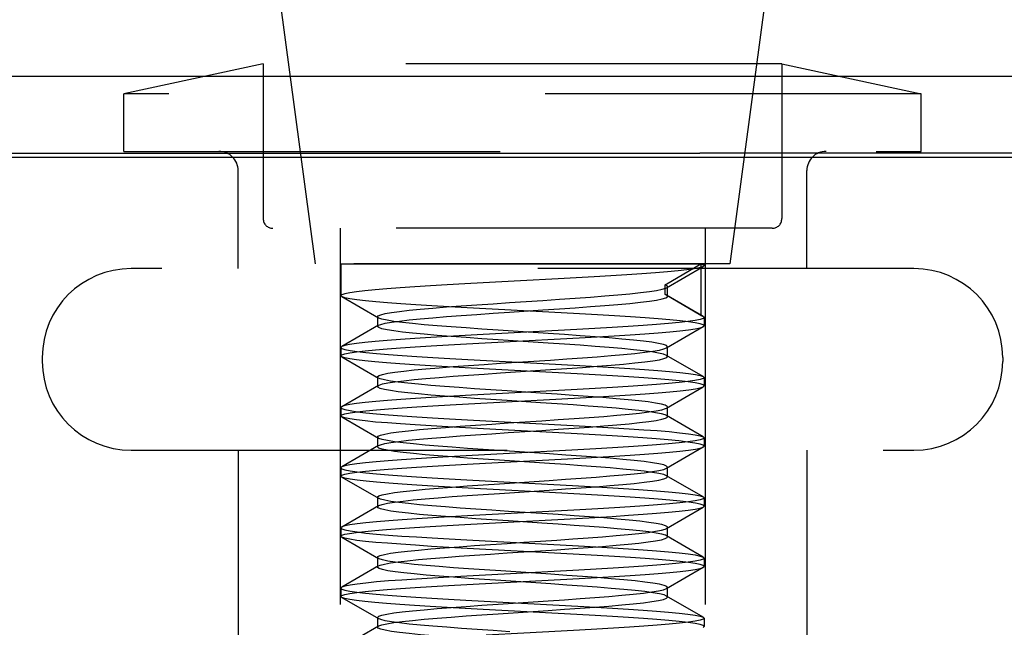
# Model space of a CAD drawing. Header units: inches. Extents: x 0 to 35.6, y 0 to 23.
# Tile 46 of 56: x 19.229 to 19.741, y 17.731 to 18.047. Entities that reach past the tile are written whole.
import ezdxf

# ---------------------------------------------------------------- set-up
doc = ezdxf.new("R2010")
doc.units = ezdxf.units.IN
doc.header["$LTSCALE"] = 1.957805
doc.header["$MEASUREMENT"] = 0
doc.linetypes.add('HIDDEN', pattern=[0.2, 0.1, -0.1])
doc.layers.get('0').update_dxf_attribs({"linetype": 'CONTINUOUS'})
doc.layers.add('02___PRT_ALL_AXES', color=7, linetype='CONTINUOUS')
doc.layers.add('DEFAULT_2', color=8, linetype='HIDDEN')

msp = doc.modelspace()

# ---------------------------------------------------------------- linework, layer by layer
at = {"color": 7, "linetype": 'Continuous'}
for p, q in [((22.61545, 18.01753), (18.82832, 18.01753)), ((22.61545, 17.97759), (19.58269, 17.97759))]:
    msp.add_line(p, q, dxfattribs=at)
at = {"color": 3, "linetype": 'Continuous'}
for p, q in [((18.96445, 17.97559), (19.99045, 17.97559)), ((18.97745, 17.97759), (19.58269, 17.97759))]:
    msp.add_line(p, q, dxfattribs=at)
at = {"layer": '02___PRT_ALL_AXES', "color": 8, "linetype": 'HIDDEN'}
for p, q in [((19.36245, 18.07009), (19.38245, 17.92009)), ((19.61845, 18.07009), (19.59845, 17.92009)), ((19.59845, 17.92009), (19.38245, 17.92009)), ((19.58495, 17.92009), (19.58495, 17.91917))]:
    msp.add_line(p, q, dxfattribs=at)
at = {"layer": 'DEFAULT_2', "color": 8, "linetype": 'HIDDEN'}
for p, q in [((19.35545, 18.0241), (19.28295, 18.00859)), ((19.35545, 18.0241), (19.35545, 17.94359)), ((19.62545, 18.0241), (19.35545, 18.0241)), ((19.62545, 18.0241), (19.62545, 17.94359)), ((19.62545, 18.0241), (19.69795, 18.00859)), ((19.28295, 17.97859), (19.28295, 18.00859)), ((19.69795, 18.00859), (19.28295, 18.00859)), ((19.69795, 17.97859), (19.69795, 18.00859)), ((19.28295, 17.97859), (19.69795, 17.97859)), ((19.34245, 17.91759), (19.34245, 17.96859)), ((19.63845, 17.91759), (19.63845, 17.96859)), ((19.62045, 17.93859), (19.36045, 17.93859)), ((19.39545, 17.93859), (19.39545, 17.49859)), ((19.58545, 17.93859), (19.58545, 17.49859)), ((19.39595, 17.92009), (19.39595, 17.90352)), ((19.39595, 17.92009), (19.58495, 17.92009)), ((19.56465, 17.90912), (19.58332, 17.92009)), ((19.56546, 17.90763), (19.58456, 17.91871)), ((19.58332, 17.92009), (19.58332, 17.89315)), ((19.6942, 17.91759), (19.2867, 17.91759)), ((19.56465, 17.90412), (19.56465, 17.90912)), ((19.56595, 17.9032), (19.56595, 17.9082)), ((19.39634, 17.90306), (19.39595, 17.90352)), ((19.39634, 17.90306), (19.41544, 17.89198)), ((19.58332, 17.89315), (19.56465, 17.90412)), ((19.56546, 17.90376), (19.56465, 17.90412)), ((19.58456, 17.89268), (19.56546, 17.90376)), ((19.41495, 17.89255), (19.41495, 17.88755)), ((19.41544, 17.88811), (19.39634, 17.87703)), ((19.56546, 17.87633), (19.58456, 17.88741)), ((19.58456, 17.88741), (19.58495, 17.88787)), ((19.58495, 17.89223), (19.58495, 17.88787)), ((19.39634, 17.87703), (19.39595, 17.87658)), ((19.39595, 17.87658), (19.39595, 17.87222)), ((19.39634, 17.87176), (19.39595, 17.87222)), ((19.56546, 17.87633), (19.56595, 17.8769)), ((19.56595, 17.8719), (19.56546, 17.87246)), ((19.58456, 17.86138), (19.56546, 17.87246)), ((19.56595, 17.8719), (19.56595, 17.8769)), ((19.24045, 17.87134), (19.24045, 17.86934)), ((19.39634, 17.87176), (19.41544, 17.86068)), ((19.47905, 17.86832), (19.50505, 17.87004)), ((19.74045, 17.87134), (19.74045, 17.86934)), ((19.47905, 17.86332), (19.50505, 17.86504)), ((19.41544, 17.85681), (19.39634, 17.84573)), ((19.41495, 17.86125), (19.41495, 17.85625)), ((19.58456, 17.86138), (19.58495, 17.86093)), ((19.58456, 17.85611), (19.58495, 17.85657)), ((19.58495, 17.86093), (19.58495, 17.85657)), ((19.56546, 17.84503), (19.58456, 17.85611)), ((19.39634, 17.84573), (19.39595, 17.84528)), ((19.39595, 17.84528), (19.39595, 17.84092)), ((19.56595, 17.8406), (19.56595, 17.8456)), ((19.39634, 17.84046), (19.39595, 17.84092)), ((19.39634, 17.84046), (19.41544, 17.82938)), ((19.58456, 17.83008), (19.56546, 17.84116)), ((19.41495, 17.82995), (19.41495, 17.82495)), ((19.58456, 17.83008), (19.58495, 17.82963)), ((19.58495, 17.82963), (19.58495, 17.82527)), ((19.2867, 17.82309), (19.6942, 17.82309)), ((19.34245, 17.82309), (19.34245, 17.42509)), ((19.41544, 17.82551), (19.39634, 17.81443)), ((19.56546, 17.81373), (19.58456, 17.82481)), ((19.58456, 17.82481), (19.58495, 17.82527)), ((19.63845, 17.82309), (19.63845, 17.42509)), ((19.39634, 17.81443), (19.39595, 17.81398)), ((19.39595, 17.81398), (19.39595, 17.80962)), ((19.56546, 17.81373), (19.56595, 17.8143)), ((19.56595, 17.8093), (19.56595, 17.8143)), ((19.39634, 17.80916), (19.39595, 17.80962)), ((19.39634, 17.80916), (19.41544, 17.79808)), ((19.4784, 17.80567), (19.5044, 17.8074)), ((19.56595, 17.8093), (19.56546, 17.80986)), ((19.58456, 17.79878), (19.56546, 17.80986)), ((19.4784, 17.80067), (19.5044, 17.8024)), ((19.41495, 17.79865), (19.41495, 17.79365)), ((19.58456, 17.79878), (19.58495, 17.79833)), ((19.58495, 17.79833), (19.58495, 17.79397)), ((19.41544, 17.79421), (19.39634, 17.78313)), ((19.56546, 17.78243), (19.58456, 17.79351)), ((19.58456, 17.79351), (19.58495, 17.79397)), ((19.39634, 17.78313), (19.39595, 17.78268)), ((19.39595, 17.78268), (19.39595, 17.77832)), ((19.56595, 17.778), (19.56595, 17.783)), ((19.39634, 17.77786), (19.39595, 17.77832)), ((19.39634, 17.77786), (19.41544, 17.76678)), ((19.58456, 17.76748), (19.56546, 17.77856)), ((19.41495, 17.76735), (19.41495, 17.76235)), ((19.58456, 17.76748), (19.58495, 17.76703)), ((19.58495, 17.76703), (19.58495, 17.76267)), ((19.41544, 17.76291), (19.39634, 17.75183)), ((19.56546, 17.75113), (19.58456, 17.76221)), ((19.58456, 17.76221), (19.58495, 17.76267)), ((19.39634, 17.75183), (19.39595, 17.75138)), ((19.39595, 17.75138), (19.39595, 17.74702)), ((19.56546, 17.75113), (19.56595, 17.7517)), ((19.56595, 17.7467), (19.56595, 17.7517)), ((19.39634, 17.74656), (19.39595, 17.74702)), ((19.39634, 17.74656), (19.41544, 17.73548)), ((19.47775, 17.74303), (19.50375, 17.74475)), ((19.56595, 17.7467), (19.56546, 17.74726)), ((19.58456, 17.73618), (19.56546, 17.74726)), ((19.47775, 17.73803), (19.50375, 17.73975)), ((19.41495, 17.73605), (19.41495, 17.73105)), ((19.58456, 17.73618), (19.58495, 17.73573)), ((19.58495, 17.73573), (19.58495, 17.73137)), ((19.41544, 17.73161), (19.39634, 17.72053)), ((19.58456, 17.73091), (19.58495, 17.73137))]:
    msp.add_line(p, q, dxfattribs=at)
for points in [[(19.58456, 17.91871), (19.5842, 17.91854), (19.58246, 17.91802)], [(19.58332, 17.92009), (19.58463, 17.91957), (19.58495, 17.91917)], [(19.58495, 17.91917), (19.58493, 17.91906), (19.58456, 17.91871)], [(19.58246, 17.91802), (19.57973, 17.9175), (19.57603, 17.91698), (19.57141, 17.91647), (19.56591, 17.91595), (19.5596, 17.91543), (19.55254, 17.91491), (19.54481, 17.91439), (19.53649, 17.91388), (19.52768, 17.91336), (19.51846, 17.91284), (19.50894, 17.91232)], [(19.50894, 17.91232), (19.4894, 17.91128), (19.4796, 17.91077), (19.46992, 17.91025), (19.46045, 17.90973), (19.45131, 17.90921), (19.4426, 17.90869), (19.4344, 17.90818), (19.4268, 17.90766), (19.4199, 17.90714), (19.41375, 17.90662), (19.40843, 17.9061), (19.404, 17.90559), (19.40051, 17.90507), (19.39798, 17.90455), (19.39646, 17.90403), (19.39595, 17.90352)], [(19.56595, 17.9082), (19.56576, 17.90855), (19.56465, 17.90912)], [(19.56546, 17.90763), (19.56587, 17.90797), (19.56595, 17.9082)], [(19.5008, 17.89514), (19.47144, 17.8967), (19.46172, 17.89723), (19.45226, 17.89776), (19.44326, 17.89829), (19.43485, 17.89882), (19.42714, 17.89935), (19.42025, 17.89986), (19.41411, 17.90037), (19.40872, 17.90089), (19.4042, 17.90142), (19.4006, 17.90195), (19.39801, 17.90247), (19.39646, 17.903), (19.39634, 17.90306)], [(19.50108, 17.90107), (19.50962, 17.90165), (19.51789, 17.90222), (19.52581, 17.9028), (19.53325, 17.90337), (19.54013, 17.90395), (19.54634, 17.90452), (19.55181, 17.9051), (19.55647, 17.90567), (19.56025, 17.90625), (19.56309, 17.90682), (19.56498, 17.9074), (19.56546, 17.90763)], [(19.50108, 17.89607), (19.50962, 17.89665), (19.51789, 17.89722), (19.52581, 17.8978), (19.53325, 17.89837), (19.54013, 17.89895), (19.54634, 17.89952), (19.55181, 17.9001), (19.55647, 17.90067), (19.56025, 17.90125), (19.56309, 17.90182), (19.56498, 17.9024), (19.56587, 17.90297), (19.56595, 17.9032)], [(19.56595, 17.9032), (19.56576, 17.90355), (19.56546, 17.90376)], [(19.41495, 17.89255), (19.4153, 17.89303), (19.41664, 17.8936), (19.41897, 17.89418), (19.42224, 17.89475), (19.42642, 17.89533), (19.43145, 17.8959), (19.43726, 17.89648), (19.44379, 17.89705), (19.45093, 17.89763), (19.4586, 17.8982), (19.46669, 17.89878), (19.47509, 17.89935), (19.48371, 17.89992), (19.50108, 17.90107)], [(19.41544, 17.89198), (19.41496, 17.89245), (19.41495, 17.89255)], [(19.41544, 17.88811), (19.41664, 17.8886), (19.41897, 17.88918), (19.42224, 17.88975), (19.42642, 17.89033), (19.43145, 17.8909), (19.43726, 17.89148), (19.44379, 17.89205), (19.45093, 17.89263), (19.4586, 17.8932), (19.46669, 17.89378), (19.47509, 17.89435), (19.48371, 17.89492), (19.50108, 17.89607)], [(19.58495, 17.88787), (19.58444, 17.88838), (19.58291, 17.8889), (19.58038, 17.88942), (19.57688, 17.88994), (19.57247, 17.89045), (19.5672, 17.89097), (19.56112, 17.89148), (19.55426, 17.892), (19.54662, 17.89252), (19.53831, 17.89304), (19.52942, 17.89357), (19.52009, 17.8941), (19.51052, 17.89462), (19.5008, 17.89514)], [(19.58332, 17.89315), (19.58382, 17.893), (19.58422, 17.89284), (19.58456, 17.89268)], [(19.58456, 17.89268), (19.58477, 17.89253), (19.5849, 17.89238), (19.58495, 17.89223)], [(19.41495, 17.88755), (19.4153, 17.88803), (19.41544, 17.88811)], [(19.47783, 17.88056), (19.46934, 17.88113), (19.46114, 17.88171), (19.45332, 17.88228), (19.446, 17.88286), (19.43927, 17.88343), (19.43322, 17.88401), (19.42793, 17.88458), (19.42348, 17.88515), (19.41991, 17.88573), (19.41728, 17.8863), (19.41562, 17.88688), (19.41496, 17.88745), (19.41495, 17.88755)], [(19.47783, 17.88556), (19.46934, 17.88613), (19.46114, 17.88671), (19.45332, 17.88728), (19.446, 17.88786), (19.43927, 17.88843), (19.43322, 17.88901), (19.42793, 17.88958), (19.42348, 17.89015), (19.41991, 17.89073), (19.41728, 17.8913), (19.41562, 17.89188), (19.41544, 17.89198)], [(19.58495, 17.89223), (19.58443, 17.8917), (19.58287, 17.89118), (19.58024, 17.89065), (19.57657, 17.89011), (19.57194, 17.88958), (19.56641, 17.88905), (19.56016, 17.88853), (19.55318, 17.88802), (19.54547, 17.8875), (19.53711, 17.88697), (19.52813, 17.88644), (19.51869, 17.88591), (19.50899, 17.88538)], [(19.51019, 17.88109), (19.51986, 17.88162), (19.52925, 17.88215), (19.53819, 17.88268), (19.54653, 17.88321), (19.55418, 17.88373), (19.56105, 17.88424), (19.56713, 17.88476), (19.57241, 17.88527), (19.57683, 17.88579), (19.58036, 17.88631), (19.58291, 17.88683), (19.58444, 17.88735), (19.58456, 17.88741)], [(19.50899, 17.88538), (19.48934, 17.88434), (19.47961, 17.88383), (19.46998, 17.88331), (19.46056, 17.8828), (19.45142, 17.88228), (19.4427, 17.88176), (19.43447, 17.88124), (19.42686, 17.88072), (19.41996, 17.88021), (19.41382, 17.87969), (19.40844, 17.87917), (19.40397, 17.87864), (19.40047, 17.87812), (19.39796, 17.8776), (19.39645, 17.87709), (19.39634, 17.87703)], [(19.56595, 17.8769), (19.56537, 17.87751), (19.5638, 17.87809), (19.56126, 17.87866), (19.55777, 17.87924), (19.55339, 17.87981), (19.54817, 17.88038), (19.54219, 17.88096), (19.53551, 17.88153), (19.52824, 17.88211), (19.52046, 17.88268), (19.51229, 17.88326), (19.50383, 17.88383), (19.47783, 17.88556)], [(19.39595, 17.87222), (19.39646, 17.87273), (19.39799, 17.87325), (19.40056, 17.87378), (19.40411, 17.8743), (19.40857, 17.87482), (19.41389, 17.87534), (19.41998, 17.87585), (19.42685, 17.87636), (19.43452, 17.87689), (19.44289, 17.87741), (19.45186, 17.87794), (19.46129, 17.87848), (19.47099, 17.87901)], [(19.47099, 17.87901), (19.49062, 17.88005), (19.51019, 17.88109)], [(19.56546, 17.87246), (19.5638, 17.87309), (19.56126, 17.87366), (19.55777, 17.87424), (19.55339, 17.87481), (19.54817, 17.87538), (19.54219, 17.87596), (19.53551, 17.87653), (19.52824, 17.87711), (19.52046, 17.87768), (19.51229, 17.87826), (19.50383, 17.87883), (19.47783, 17.88056)], [(19.39595, 17.87658), (19.39647, 17.87605), (19.39803, 17.87553), (19.40066, 17.875), (19.40433, 17.87446), (19.40897, 17.87393), (19.4145, 17.8734), (19.42076, 17.87288), (19.42774, 17.87237), (19.43541, 17.87185), (19.44372, 17.87133), (19.45266, 17.8708), (19.46206, 17.87027), (19.47174, 17.86974), (19.50112, 17.86819)], [(19.50505, 17.87004), (19.51348, 17.87061), (19.5216, 17.87119), (19.52931, 17.87176), (19.53651, 17.87234), (19.54309, 17.87291), (19.54897, 17.87349), (19.55407, 17.87406), (19.55833, 17.87464), (19.56168, 17.87521), (19.56409, 17.87579), (19.56546, 17.87633)], [(19.47977, 17.86495), (19.47011, 17.86547), (19.46062, 17.86599), (19.45135, 17.86651), (19.4425, 17.86704), (19.43422, 17.86756), (19.42659, 17.86809), (19.41973, 17.8686), (19.41365, 17.86912), (19.40838, 17.86963), (19.40398, 17.87015), (19.40049, 17.87066), (19.39798, 17.87118), (19.39646, 17.8717), (19.39634, 17.87176)], [(19.41495, 17.86125), (19.41499, 17.86142), (19.4158, 17.86199), (19.4176, 17.86257), (19.42036, 17.86314), (19.42406, 17.86372), (19.42864, 17.86429), (19.43404, 17.86487), (19.44019, 17.86544), (19.44701, 17.86602), (19.45441, 17.86659), (19.46229, 17.86717), (19.47054, 17.86774), (19.47905, 17.86832)], [(19.50112, 17.86819), (19.51079, 17.86767), (19.52023, 17.86715), (19.52935, 17.86664), (19.53806, 17.86612), (19.54628, 17.8656), (19.5539, 17.86508), (19.56081, 17.86457), (19.56698, 17.86405), (19.57238, 17.86352), (19.57688, 17.863), (19.58041, 17.86248), (19.58294, 17.86196), (19.58445, 17.86144), (19.58456, 17.86138)], [(19.50505, 17.86504), (19.51348, 17.86561), (19.5216, 17.86619), (19.52931, 17.86676), (19.53651, 17.86734), (19.54309, 17.86791), (19.54897, 17.86849), (19.55407, 17.86906), (19.55833, 17.86964), (19.56168, 17.87021), (19.56409, 17.87079), (19.56552, 17.87136), (19.56595, 17.8719)], [(19.41544, 17.85681), (19.4158, 17.85699), (19.4176, 17.85757), (19.42036, 17.85814), (19.42406, 17.85872), (19.42864, 17.85929), (19.43404, 17.85987), (19.44019, 17.86044), (19.44701, 17.86102), (19.45441, 17.86159), (19.46229, 17.86217), (19.47054, 17.86274), (19.47905, 17.86332)], [(19.58495, 17.85657), (19.58443, 17.85709), (19.58288, 17.85761), (19.58027, 17.85814), (19.57665, 17.85867), (19.57207, 17.8592), (19.56663, 17.85972), (19.56045, 17.86023), (19.55352, 17.86075), (19.54578, 17.86127), (19.53736, 17.8618), (19.52834, 17.86233), (19.51887, 17.86287), (19.50914, 17.8634), (19.47977, 17.86495)], [(19.41544, 17.86068), (19.41519, 17.86084), (19.41495, 17.86125)], [(19.41495, 17.85625), (19.41499, 17.85642), (19.41544, 17.85681)], [(19.48247, 17.85395), (19.47388, 17.85452), (19.46551, 17.8551), (19.45747, 17.85567), (19.44987, 17.85625), (19.44281, 17.85682), (19.43639, 17.8574), (19.43068, 17.85797), (19.42577, 17.85855), (19.42171, 17.85912), (19.41857, 17.8597), (19.41639, 17.86027), (19.41544, 17.86068)], [(19.58495, 17.86093), (19.58443, 17.8604), (19.58286, 17.85988), (19.58023, 17.85935), (19.57656, 17.85881), (19.57192, 17.85828), (19.56639, 17.85775), (19.56013, 17.85723), (19.55315, 17.85671), (19.54551, 17.8562), (19.53724, 17.85568), (19.52834, 17.85516), (19.51898, 17.85463), (19.50932, 17.8541)], [(19.50932, 17.8541), (19.48971, 17.85306), (19.47995, 17.85255), (19.47026, 17.85203), (19.46079, 17.85151), (19.45168, 17.85099), (19.44298, 17.85048), (19.43476, 17.84996), (19.42714, 17.84944), (19.42022, 17.84893), (19.41402, 17.84841), (19.4086, 17.84788), (19.40407, 17.84736), (19.40051, 17.84683), (19.39797, 17.84631), (19.39645, 17.84579), (19.39634, 17.84573)], [(19.48247, 17.84895), (19.47388, 17.84952), (19.46551, 17.8501), (19.45747, 17.85067), (19.44987, 17.85125), (19.44281, 17.85182), (19.43639, 17.8524), (19.43068, 17.85297), (19.42577, 17.85355), (19.42171, 17.85412), (19.41857, 17.8547), (19.41639, 17.85527), (19.41519, 17.85584), (19.41495, 17.85625)], [(19.47198, 17.84776), (19.49163, 17.8488), (19.50137, 17.84932), (19.51098, 17.84983), (19.5204, 17.85035), (19.52958, 17.85087), (19.53835, 17.85139), (19.54659, 17.85191), (19.55421, 17.85243), (19.56109, 17.85295), (19.5672, 17.85346), (19.57253, 17.85398), (19.57696, 17.8545), (19.58043, 17.85502), (19.58293, 17.85553), (19.58444, 17.85605), (19.58456, 17.85611)], [(19.56595, 17.8456), (19.5658, 17.8459), (19.56477, 17.84648), (19.56275, 17.84705), (19.55976, 17.84763), (19.55585, 17.8482), (19.55108, 17.84878), (19.5455, 17.84935), (19.53918, 17.84992), (19.53222, 17.8505), (19.5247, 17.85107), (19.51673, 17.85165), (19.50841, 17.85222), (19.49985, 17.8528), (19.48247, 17.85395)], [(19.39595, 17.84092), (19.39647, 17.84144), (19.39803, 17.84196), (19.40066, 17.84249), (19.40433, 17.84303), (19.40897, 17.84356), (19.4145, 17.84409), (19.42076, 17.84461), (19.42774, 17.84513), (19.43546, 17.84565), (19.44383, 17.84617), (19.45282, 17.8467), (19.46226, 17.84723), (19.47198, 17.84776)], [(19.56546, 17.84116), (19.56477, 17.84148), (19.56275, 17.84205), (19.55976, 17.84263), (19.55585, 17.8432), (19.55108, 17.84378), (19.5455, 17.84435), (19.53918, 17.84492), (19.53222, 17.8455), (19.5247, 17.84607), (19.51673, 17.84665), (19.50841, 17.84722), (19.49985, 17.8478), (19.48247, 17.84895)], [(19.39595, 17.84528), (19.39647, 17.84475), (19.39803, 17.84423), (19.40066, 17.8437), (19.40433, 17.84316), (19.40897, 17.84263), (19.4145, 17.8421), (19.42077, 17.84158), (19.42774, 17.84107), (19.43536, 17.84055), (19.4436, 17.84003), (19.45246, 17.83951), (19.46177, 17.83899), (19.4714, 17.83846), (19.50075, 17.83691)], [(19.50043, 17.83843), (19.50898, 17.83901), (19.51728, 17.83958), (19.52522, 17.84015), (19.53271, 17.84073), (19.53963, 17.8413), (19.54589, 17.84188), (19.55142, 17.84245), (19.55614, 17.84303), (19.55999, 17.8436), (19.56291, 17.84418), (19.56487, 17.84475), (19.56546, 17.84503)], [(19.56546, 17.84503), (19.56584, 17.84533), (19.56595, 17.8456)], [(19.47988, 17.83365), (19.47019, 17.83417), (19.46071, 17.83468), (19.45158, 17.8352), (19.44287, 17.83572), (19.43465, 17.83624), (19.42702, 17.83676), (19.4201, 17.83727), (19.41392, 17.83779), (19.40852, 17.83832), (19.40402, 17.83884), (19.40049, 17.83936), (19.39797, 17.83988), (19.39645, 17.8404), (19.39634, 17.84046)], [(19.41495, 17.82995), (19.41524, 17.83038), (19.41651, 17.83096), (19.41876, 17.83153), (19.42196, 17.83211), (19.42607, 17.83268), (19.43104, 17.83326), (19.4368, 17.83383), (19.44327, 17.83441), (19.45037, 17.83498), (19.458, 17.83556), (19.46606, 17.83613), (19.47445, 17.83671), (19.48305, 17.83728), (19.50043, 17.83843)], [(19.50043, 17.83343), (19.50898, 17.83401), (19.51728, 17.83458), (19.52522, 17.83515), (19.53271, 17.83573), (19.53963, 17.8363), (19.54589, 17.83688), (19.55142, 17.83745), (19.55614, 17.83803), (19.55999, 17.8386), (19.56291, 17.83918), (19.56487, 17.83975), (19.56584, 17.84033), (19.56595, 17.8406)], [(19.50075, 17.83691), (19.51046, 17.83639), (19.51996, 17.83587), (19.52908, 17.83535), (19.53778, 17.83484), (19.54599, 17.83432), (19.55361, 17.8338), (19.56055, 17.83329), (19.56676, 17.83277), (19.57221, 17.83224), (19.57677, 17.83171), (19.58035, 17.83119), (19.58292, 17.83066), (19.58444, 17.83014), (19.58456, 17.83008)], [(19.56595, 17.8406), (19.5658, 17.8409), (19.56546, 17.84116)], [(19.41544, 17.82551), (19.41651, 17.82596), (19.41876, 17.82653), (19.42196, 17.82711), (19.42607, 17.82768), (19.43104, 17.82826), (19.4368, 17.82883), (19.44327, 17.82941), (19.45037, 17.82998), (19.458, 17.83056), (19.46606, 17.83113), (19.47445, 17.83171), (19.48305, 17.83228), (19.50043, 17.83343)], [(19.58495, 17.82527), (19.58443, 17.82579), (19.58286, 17.82631), (19.58022, 17.82685), (19.57654, 17.82738), (19.57188, 17.82792), (19.56634, 17.82845), (19.56005, 17.82897), (19.55306, 17.82948), (19.54541, 17.83), (19.53715, 17.83051), (19.52827, 17.83104), (19.51893, 17.83156), (19.50928, 17.83209), (19.47988, 17.83365)], [(19.41544, 17.82938), (19.41498, 17.82981), (19.41495, 17.82995)], [(19.47848, 17.82291), (19.46998, 17.82349), (19.46175, 17.82406), (19.4539, 17.82464), (19.44654, 17.82521), (19.43976, 17.82579), (19.43366, 17.82636), (19.42831, 17.82694), (19.42378, 17.82751), (19.42015, 17.82809), (19.41744, 17.82866), (19.41571, 17.82924), (19.41544, 17.82938)], [(19.58495, 17.82963), (19.58443, 17.8291), (19.58287, 17.82858), (19.58024, 17.82805), (19.57657, 17.82751), (19.57193, 17.82698), (19.56641, 17.82645), (19.56015, 17.82593), (19.55318, 17.82542), (19.54557, 17.8249), (19.53735, 17.82439), (19.52854, 17.82387), (19.51928, 17.82335), (19.50968, 17.82282)], [(19.47062, 17.82075), (19.4611, 17.82023), (19.45196, 17.81971), (19.44325, 17.8192), (19.43504, 17.81868), (19.42743, 17.81816), (19.42048, 17.81765), (19.41425, 17.81713), (19.40878, 17.8166), (19.40419, 17.81607), (19.40058, 17.81554), (19.39799, 17.81501), (19.39645, 17.81449), (19.39634, 17.81443)], [(19.41495, 17.82495), (19.41524, 17.82538), (19.41544, 17.82551)], [(19.47848, 17.81791), (19.46998, 17.81849), (19.46175, 17.81906), (19.4539, 17.81964), (19.44654, 17.82021), (19.43976, 17.82079), (19.43366, 17.82136), (19.42831, 17.82194), (19.42378, 17.82251), (19.42015, 17.82309), (19.41744, 17.82366), (19.41571, 17.82424), (19.41498, 17.82481), (19.41495, 17.82495)], [(19.50968, 17.82282), (19.49012, 17.82178), (19.47062, 17.82075)], [(19.56595, 17.8143), (19.56545, 17.81487), (19.56396, 17.81544), (19.56148, 17.81602), (19.55807, 17.81659), (19.55375, 17.81717), (19.5486, 17.81774), (19.54267, 17.81832), (19.53604, 17.81889), (19.52881, 17.81947), (19.52107, 17.82004), (19.51292, 17.82061), (19.50448, 17.82119), (19.47848, 17.82291)], [(19.53838, 17.82009), (19.54647, 17.8206), (19.55399, 17.82111), (19.56083, 17.82163), (19.56697, 17.82214), (19.57235, 17.82266), (19.57686, 17.82319), (19.58041, 17.82371), (19.58294, 17.82424), (19.58445, 17.82475), (19.58456, 17.82481)], [(19.39595, 17.80962), (19.39646, 17.81013), (19.398, 17.81065), (19.40058, 17.81118), (19.40418, 17.81171), (19.40878, 17.81224), (19.41428, 17.81277), (19.42055, 17.81329), (19.42757, 17.81381), (19.43529, 17.81434), (19.44361, 17.81486), (19.45242, 17.81538), (19.46164, 17.8159), (19.47123, 17.81642)], [(19.47123, 17.81642), (19.4909, 17.81746), (19.50077, 17.81799), (19.51063, 17.81851), (19.52029, 17.81904), (19.52956, 17.81957), (19.53838, 17.82009)], [(19.56546, 17.80986), (19.56396, 17.81044), (19.56148, 17.81102), (19.55807, 17.81159), (19.55375, 17.81217), (19.5486, 17.81274), (19.54267, 17.81332), (19.53604, 17.81389), (19.52881, 17.81447), (19.52107, 17.81504), (19.51292, 17.81561), (19.50448, 17.81619), (19.47848, 17.81791)], [(19.39595, 17.81398), (19.39646, 17.81345), (19.39803, 17.81293), (19.40065, 17.8124), (19.40431, 17.81186), (19.40894, 17.81133), (19.41446, 17.8108), (19.42072, 17.81029), (19.42768, 17.80977), (19.43529, 17.80926), (19.44349, 17.80874), (19.45226, 17.80822), (19.46147, 17.8077), (19.47103, 17.80718), (19.48078, 17.80666)], [(19.52874, 17.80912), (19.53598, 17.8097), (19.54261, 17.81027), (19.54855, 17.81084), (19.55371, 17.81142), (19.55803, 17.81199), (19.56146, 17.81257), (19.56394, 17.81314), (19.56546, 17.81373)], [(19.50125, 17.80122), (19.47185, 17.80278), (19.46216, 17.8033), (19.45275, 17.80383), (19.4438, 17.80436), (19.43548, 17.80488), (19.4278, 17.8054), (19.42081, 17.80592), (19.41453, 17.80644), (19.409, 17.80697), (19.40435, 17.8075), (19.40067, 17.80803), (19.39803, 17.80857), (19.39647, 17.80909), (19.39634, 17.80916)], [(19.41495, 17.79865), (19.41497, 17.79878), (19.4157, 17.79935), (19.41742, 17.79992), (19.42012, 17.8005), (19.42375, 17.80107), (19.42826, 17.80165), (19.4336, 17.80222), (19.4397, 17.8028), (19.44647, 17.80337), (19.45383, 17.80395), (19.46167, 17.80452), (19.4699, 17.8051), (19.4784, 17.80567)], [(19.48078, 17.80666), (19.51006, 17.80511), (19.5196, 17.80459), (19.52878, 17.80407), (19.53751, 17.80355), (19.54571, 17.80304), (19.55333, 17.80252), (19.56028, 17.80201), (19.56652, 17.80149), (19.57202, 17.80096), (19.57663, 17.80043), (19.58028, 17.7999), (19.58289, 17.79937), (19.58444, 17.79884), (19.58456, 17.79878)], [(19.5044, 17.8074), (19.51285, 17.80797), (19.521, 17.80855), (19.52874, 17.80912)], [(19.52874, 17.80412), (19.53598, 17.8047), (19.54261, 17.80527), (19.54855, 17.80584), (19.55371, 17.80642), (19.55803, 17.80699), (19.56146, 17.80757), (19.56394, 17.80814), (19.56544, 17.80872), (19.56595, 17.8093)], [(19.41544, 17.79421), (19.4157, 17.79435), (19.41742, 17.79492), (19.42012, 17.7955), (19.42375, 17.79607), (19.42826, 17.79665), (19.4336, 17.79722), (19.4397, 17.7978), (19.44647, 17.79837), (19.45383, 17.79895), (19.46167, 17.79952), (19.4699, 17.8001), (19.4784, 17.80067)], [(19.58495, 17.79397), (19.58444, 17.79448), (19.58293, 17.795), (19.58042, 17.79551), (19.57694, 17.79603), (19.57248, 17.79655), (19.56713, 17.79707), (19.56098, 17.79759), (19.55409, 17.79811), (19.54646, 17.79863), (19.53823, 17.79915), (19.52948, 17.79967), (19.52033, 17.80019), (19.51089, 17.8007), (19.50125, 17.80122)], [(19.5044, 17.8024), (19.51285, 17.80297), (19.521, 17.80355), (19.52874, 17.80412)], [(19.41544, 17.79808), (19.41525, 17.7982), (19.41495, 17.79865)], [(19.48313, 17.7913), (19.47452, 17.79188), (19.46613, 17.79245), (19.45807, 17.79303), (19.45043, 17.7936), (19.44333, 17.79418), (19.43685, 17.79475), (19.43109, 17.79533), (19.42611, 17.7959), (19.42199, 17.79648), (19.41878, 17.79705), (19.41652, 17.79763), (19.41544, 17.79808)], [(19.58495, 17.79833), (19.58445, 17.79781), (19.58293, 17.79729), (19.58038, 17.79677), (19.57681, 17.79624), (19.57229, 17.79572), (19.5669, 17.7952), (19.56077, 17.79468), (19.55394, 17.79417), (19.54645, 17.79366), (19.53838, 17.79315)], [(19.41495, 17.79365), (19.41497, 17.79378), (19.41544, 17.79421)], [(19.48313, 17.7863), (19.47452, 17.78688), (19.46613, 17.78745), (19.45807, 17.78803), (19.45043, 17.7886), (19.44333, 17.78918), (19.43685, 17.78975), (19.43109, 17.79033), (19.42611, 17.7909), (19.42199, 17.79148), (19.41878, 17.79205), (19.41652, 17.79263), (19.41525, 17.7932), (19.41495, 17.79365)], [(19.53838, 17.79315), (19.52959, 17.79263), (19.52035, 17.7921), (19.51073, 17.79158), (19.5009, 17.79105), (19.49105, 17.79053), (19.47142, 17.78949)], [(19.56595, 17.783), (19.56584, 17.78326), (19.56488, 17.78383), (19.56293, 17.78441), (19.56002, 17.78498), (19.55618, 17.78556), (19.55147, 17.78613), (19.54595, 17.78671), (19.53969, 17.78728), (19.53277, 17.78786), (19.52529, 17.78843), (19.51735, 17.78901), (19.50905, 17.78958), (19.5005, 17.79015), (19.48313, 17.7913)], [(19.50887, 17.78712), (19.5186, 17.78765), (19.52807, 17.78818), (19.53711, 17.78871), (19.54554, 17.78924), (19.5533, 17.78976), (19.56027, 17.79028), (19.5665, 17.7908), (19.57199, 17.79133), (19.57661, 17.79186), (19.58025, 17.79239), (19.58287, 17.79292), (19.58443, 17.79344), (19.58456, 17.79351)], [(19.39595, 17.77832), (19.39645, 17.77883), (19.39797, 17.77935), (19.40047, 17.77986), (19.40394, 17.78038), (19.40834, 17.78089), (19.41362, 17.78141), (19.4197, 17.78193), (19.42656, 17.78244), (19.43417, 17.78296), (19.44242, 17.78348), (19.45123, 17.78401), (19.46045, 17.78453), (19.46989, 17.78505), (19.47951, 17.78556), (19.48922, 17.78608), (19.50887, 17.78712)], [(19.47142, 17.78949), (19.46183, 17.78897), (19.45259, 17.78845), (19.44378, 17.78793), (19.4355, 17.78741), (19.4278, 17.78689), (19.42079, 17.78637), (19.41449, 17.78585), (19.40895, 17.78532), (19.4043, 17.78479), (19.40064, 17.78425), (19.39802, 17.78372), (19.39646, 17.7832), (19.39634, 17.78313)], [(19.56546, 17.77856), (19.56488, 17.77883), (19.56293, 17.77941), (19.56002, 17.77998), (19.55618, 17.78056), (19.55147, 17.78113), (19.54595, 17.78171), (19.53969, 17.78228), (19.53277, 17.78286), (19.52529, 17.78343), (19.51735, 17.78401), (19.50905, 17.78458), (19.5005, 17.78515), (19.48313, 17.7863)], [(19.39595, 17.78268), (19.39646, 17.78215), (19.39803, 17.78163), (19.40065, 17.7811), (19.40431, 17.78056), (19.40894, 17.78003), (19.41446, 17.7795), (19.42071, 17.77899), (19.42767, 17.77847), (19.43528, 17.77796), (19.44348, 17.77744), (19.45224, 17.77692), (19.46144, 17.7764), (19.471, 17.77588), (19.48075, 17.77536)], [(19.41495, 17.76735), (19.41519, 17.76774), (19.41638, 17.76832), (19.41855, 17.76889), (19.42168, 17.76947), (19.42573, 17.77004), (19.43063, 17.77061), (19.43633, 17.77119), (19.44275, 17.77176), (19.44981, 17.77234), (19.4574, 17.77291), (19.46543, 17.77349), (19.4738, 17.77406), (19.48239, 17.77464), (19.49108, 17.77521), (19.49977, 17.77579), (19.50833, 17.77636), (19.51666, 17.77694), (19.52463, 17.77751), (19.53216, 17.77809), (19.53912, 17.77866), (19.54544, 17.77924), (19.55103, 17.77981), (19.55582, 17.78038), (19.55973, 17.78096), (19.56272, 17.78153), (19.56476, 17.78211), (19.56546, 17.78243)], [(19.56546, 17.78243), (19.5658, 17.78268), (19.56595, 17.783)], [(19.50066, 17.76995), (19.4713, 17.77151), (19.46158, 17.77204), (19.45214, 17.77257), (19.44314, 17.7731), (19.43475, 17.77363), (19.42705, 17.77415), (19.42016, 17.77467), (19.41404, 17.77518), (19.40867, 17.7757), (19.40417, 17.77622), (19.40059, 17.77675), (19.398, 17.77727), (19.39646, 17.7778), (19.39634, 17.77786)], [(19.41544, 17.76291), (19.41638, 17.76332), (19.41855, 17.76389), (19.42168, 17.76447), (19.42573, 17.76504), (19.43063, 17.76561), (19.43633, 17.76619), (19.44275, 17.76676), (19.44981, 17.76734), (19.4574, 17.76791), (19.46543, 17.76849), (19.4738, 17.76906), (19.48239, 17.76964), (19.49108, 17.77021), (19.49977, 17.77079), (19.50833, 17.77136), (19.51666, 17.77194), (19.52463, 17.77251), (19.53216, 17.77309), (19.53912, 17.77366), (19.54544, 17.77424), (19.55103, 17.77481), (19.55582, 17.77538), (19.55973, 17.77596), (19.56272, 17.77653), (19.56476, 17.77711), (19.5658, 17.77768), (19.56595, 17.778)], [(19.48075, 17.77536), (19.51003, 17.77381), (19.51957, 17.77329), (19.52876, 17.77277), (19.5375, 17.77225), (19.5457, 17.77174), (19.5533, 17.77123), (19.56026, 17.77071), (19.5665, 17.77019), (19.57201, 17.76966), (19.57662, 17.76913), (19.58027, 17.7686), (19.58288, 17.76807), (19.58443, 17.76754), (19.58456, 17.76748)], [(19.56595, 17.778), (19.56584, 17.77826), (19.56546, 17.77856)], [(19.58495, 17.76267), (19.58444, 17.76318), (19.58291, 17.7637), (19.58037, 17.76422), (19.57686, 17.76474), (19.57245, 17.76526), (19.56718, 17.76577), (19.5611, 17.76628), (19.55424, 17.7668), (19.54659, 17.76732), (19.53828, 17.76785), (19.52936, 17.76838), (19.52002, 17.7689), (19.51042, 17.76943), (19.50066, 17.76995)], [(19.41544, 17.76678), (19.415, 17.76717), (19.41495, 17.76735)], [(19.47913, 17.76027), (19.47061, 17.76084), (19.46236, 17.76142), (19.45448, 17.76199), (19.44708, 17.76257), (19.44025, 17.76314), (19.43409, 17.76372), (19.42868, 17.76429), (19.4241, 17.76487), (19.42039, 17.76544), (19.41762, 17.76602), (19.41581, 17.76659), (19.41544, 17.76678)], [(19.58495, 17.76703), (19.58444, 17.76651), (19.58289, 17.76599), (19.58029, 17.76546), (19.57666, 17.76492), (19.57207, 17.76439), (19.56658, 17.76387), (19.56034, 17.76335), (19.55339, 17.76283), (19.54578, 17.76232), (19.53758, 17.7618), (19.52885, 17.76129), (19.51969, 17.76077), (19.51017, 17.76025)], [(19.41495, 17.76235), (19.41519, 17.76274), (19.41544, 17.76291)], [(19.47913, 17.75527), (19.47061, 17.75584), (19.46236, 17.75642), (19.45448, 17.75699), (19.44708, 17.75757), (19.44025, 17.75814), (19.43409, 17.75872), (19.42868, 17.75929), (19.4241, 17.75987), (19.42039, 17.76044), (19.41762, 17.76102), (19.41581, 17.76159), (19.415, 17.76217), (19.41495, 17.76235)], [(19.51017, 17.76025), (19.49066, 17.75921), (19.47112, 17.75817)], [(19.56595, 17.7517), (19.56552, 17.75222), (19.5641, 17.7528), (19.56171, 17.75337), (19.55836, 17.75395), (19.55411, 17.75452), (19.54902, 17.7551), (19.54314, 17.75567), (19.53657, 17.75625), (19.52938, 17.75682), (19.52167, 17.7574), (19.51355, 17.75797), (19.50513, 17.75855), (19.47913, 17.76027)], [(19.5103, 17.75589), (19.51993, 17.75642), (19.5293, 17.75695), (19.53823, 17.75748), (19.54656, 17.75801), (19.55421, 17.75853), (19.56107, 17.75904), (19.56716, 17.75956), (19.57243, 17.76007), (19.57684, 17.76059), (19.58036, 17.76111), (19.58291, 17.76163), (19.58444, 17.76215), (19.58456, 17.76221)], [(19.47112, 17.75817), (19.46154, 17.75765), (19.4523, 17.75713), (19.44351, 17.75661), (19.43531, 17.7561), (19.4277, 17.75558), (19.42073, 17.75507), (19.41447, 17.75455), (19.40895, 17.75402), (19.40432, 17.75349), (19.40065, 17.75295), (19.39803, 17.75242), (19.39646, 17.7519), (19.39634, 17.75183)], [(19.47114, 17.75381), (19.49076, 17.75486), (19.5103, 17.75589)], [(19.56546, 17.74726), (19.5641, 17.7478), (19.56171, 17.74837), (19.55836, 17.74895), (19.55411, 17.74952), (19.54902, 17.7501), (19.54314, 17.75067), (19.53657, 17.75125), (19.52938, 17.75182), (19.52167, 17.7524), (19.51355, 17.75297), (19.50513, 17.75355), (19.47913, 17.75527)], [(19.39595, 17.74702), (19.39646, 17.74753), (19.398, 17.74805), (19.40057, 17.74858), (19.40414, 17.7491), (19.40862, 17.74962), (19.41396, 17.75014), (19.42007, 17.75065), (19.42694, 17.75117), (19.43463, 17.75169), (19.443, 17.75222), (19.45199, 17.75275), (19.46143, 17.75328), (19.47114, 17.75381)], [(19.39595, 17.75138), (19.39645, 17.75086), (19.39798, 17.75034), (19.40056, 17.74981), (19.40416, 17.74928), (19.40874, 17.74875), (19.4142, 17.74823), (19.42042, 17.74771), (19.42736, 17.74719), (19.43498, 17.74668), (19.44319, 17.74616), (19.45189, 17.74564), (19.46102, 17.74513), (19.47053, 17.74461), (19.48025, 17.74409)], [(19.50375, 17.74475), (19.51222, 17.74533), (19.52039, 17.7459), (19.52817, 17.74648), (19.53545, 17.74705), (19.54213, 17.74763), (19.54812, 17.7482), (19.55335, 17.74878), (19.55774, 17.74935), (19.56123, 17.74992), (19.56378, 17.7505), (19.56546, 17.75113)], [(19.47965, 17.73976), (19.47001, 17.74028), (19.46054, 17.74079), (19.45129, 17.74132), (19.44246, 17.74184), (19.43419, 17.74237), (19.42658, 17.74289), (19.41972, 17.7434), (19.41363, 17.74392), (19.40836, 17.74443), (19.40396, 17.74495), (19.40048, 17.74547), (19.39797, 17.74598), (19.39646, 17.7465), (19.39634, 17.74656)], [(19.48025, 17.74409), (19.5096, 17.74253), (19.51921, 17.74201), (19.5285, 17.74149), (19.53733, 17.74096), (19.54555, 17.74045), (19.55317, 17.73994), (19.56014, 17.73942), (19.5664, 17.7389), (19.57193, 17.73837), (19.57657, 17.73784), (19.58024, 17.73731), (19.58287, 17.73677), (19.58443, 17.73625), (19.58456, 17.73618)], [(19.50375, 17.73975), (19.51222, 17.74033), (19.52039, 17.7409), (19.52817, 17.74148), (19.53545, 17.74205), (19.54213, 17.74263), (19.54812, 17.7432), (19.55335, 17.74378), (19.55774, 17.74435), (19.56123, 17.74492), (19.56378, 17.7455), (19.56536, 17.74607), (19.56595, 17.7467)], [(19.41495, 17.73605), (19.41496, 17.73613), (19.41561, 17.73671), (19.41726, 17.73728), (19.41988, 17.73786), (19.42344, 17.73843), (19.42789, 17.73901), (19.43317, 17.73958), (19.43921, 17.74015), (19.44594, 17.74073), (19.45325, 17.7413), (19.46106, 17.74188), (19.46927, 17.74245), (19.47775, 17.74303)], [(19.58495, 17.73137), (19.58443, 17.73189), (19.58288, 17.73241), (19.58027, 17.73294), (19.57663, 17.73347), (19.57204, 17.734), (19.56657, 17.73452), (19.56037, 17.73504), (19.55342, 17.73556), (19.54567, 17.73608), (19.53724, 17.73661), (19.52821, 17.73714), (19.51874, 17.73768), (19.50901, 17.73821), (19.47965, 17.73976)], [(19.41544, 17.73548), (19.41531, 17.73556), (19.41495, 17.73605)], [(19.41544, 17.73161), (19.41561, 17.73171), (19.41726, 17.73228), (19.41988, 17.73286), (19.42344, 17.73343), (19.42789, 17.73401), (19.43317, 17.73458), (19.43921, 17.73515), (19.44594, 17.73573), (19.45325, 17.7363), (19.46106, 17.73688), (19.46927, 17.73745), (19.47775, 17.73803)], [(19.48378, 17.72866), (19.47517, 17.72924), (19.46676, 17.72981), (19.45867, 17.73038), (19.45099, 17.73096), (19.44385, 17.73153), (19.43732, 17.73211), (19.4315, 17.73268), (19.42646, 17.73326), (19.42227, 17.73383), (19.41899, 17.73441), (19.41666, 17.73498), (19.41544, 17.73548)], [(19.58495, 17.73573), (19.58445, 17.73521), (19.58292, 17.73469), (19.58037, 17.73417), (19.57679, 17.73364), (19.57225, 17.73311), (19.56681, 17.73259), (19.56061, 17.73207), (19.55368, 17.73155), (19.54606, 17.73103), (19.53784, 17.73052), (19.52915, 17.73), (19.52003, 17.72949), (19.51055, 17.72897), (19.50084, 17.72845), (19.49108, 17.72793), (19.47148, 17.72689)], [(19.41495, 17.73105), (19.41496, 17.73113), (19.41544, 17.73161)], [(19.48378, 17.72366), (19.47517, 17.72424), (19.46676, 17.72481), (19.45867, 17.72538), (19.45099, 17.72596), (19.44385, 17.72653), (19.43732, 17.72711), (19.4315, 17.72768), (19.42646, 17.72826), (19.42227, 17.72883), (19.41899, 17.72941), (19.41666, 17.72998), (19.41531, 17.73056), (19.41495, 17.73105)]]:
    msp.add_lwpolyline(points, dxfattribs=at)
for centre, radius, start, end in [((19.33245, 17.96859), 0.01, 0, 90), ((19.64845, 17.96859), 0.01, 90, 180), ((19.36045, 17.94359), 0.005, 180, 270), ((19.62045, 17.94359), 0.005, 270, 360), ((19.2867, 17.87134), 0.04625, 90, 180), ((19.6942, 17.87134), 0.04625, 0, 90), ((19.2867, 17.86934), 0.04625, 180, 270), ((19.6942, 17.86934), 0.04625, 270, 360)]:
    msp.add_arc(centre, radius, start, end, dxfattribs=at)

doc.saveas('drawing.dxf')
